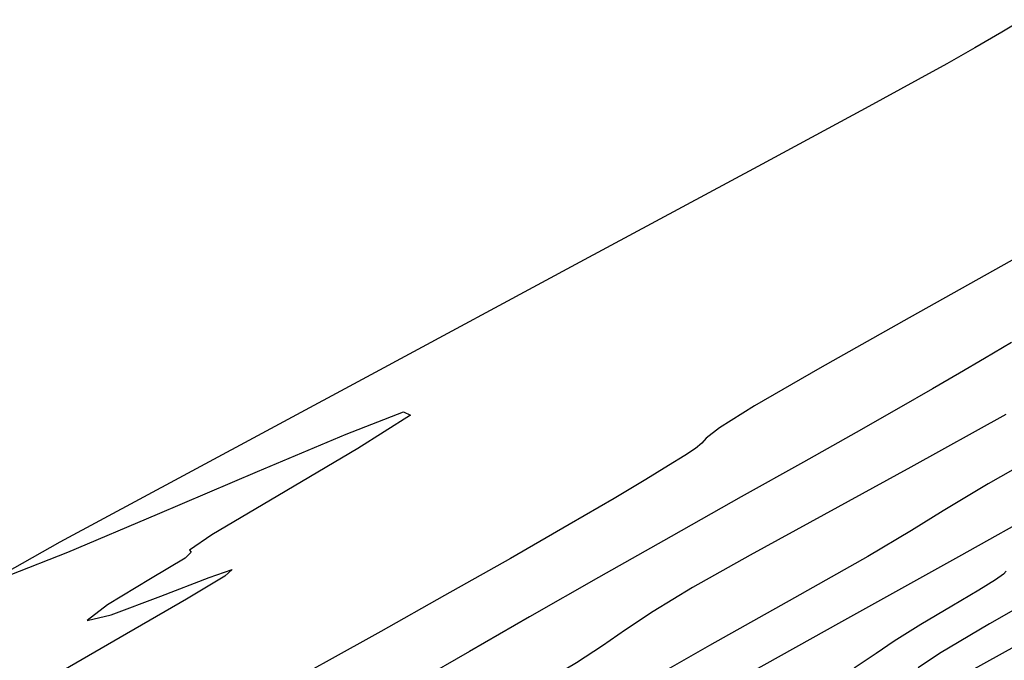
# Model space of a CAD drawing. Extents: x 3249832 to 3255657, y 13789405 to 13793316.
# Tile 112 of 256: x 3255306 to 3255328, y 13790180 to 13790194. Entities that reach past the tile are written whole.
import ezdxf

# ---------------------------------------------------------------- set-up
doc = ezdxf.new("R2010")
doc.units = 0
doc.header["$LTSCALE"] = 100
doc.header["$MEASUREMENT"] = 0
for name, color, linetype in [('GRATIO_CON', 10, 'CONTINUOUS'), ('GRATIO_ICON', 7, 'CONTINUOUS'), ('TARGETS_EAST', 7, 'CONTINUOUS')]:
    doc.layers.add(name, color=color, linetype=linetype)

# ---------------------------------------------------------------- blocks, each defined once
blk = doc.blocks.new('Gratio_032316_contours')
at = {"layer": 'GRATIO_CON', "color": 1, "linetype": 'Continuous', "flags": 128}
for points in [[(3255328.488, 13790194.301), (3255328.018, 13790194.017), (3255327.393, 13790193.656), (3255326.752, 13790193.293), (3255326.098, 13790192.928), (3255324.883, 13790192.266), (3255322.422, 13790190.937), (3255318.346, 13790188.741), (3255313.551, 13790186.16), (3255309.249, 13790183.846), (3255306.426, 13790182.324), (3255305.157, 13790181.605)], [(3255305.288, 13790181.576), (3255306.607, 13790182.1), (3255308.666, 13790182.967), (3255310.958, 13790183.945), (3255312.986, 13790184.804), (3255314.299, 13790185.312), (3255314.458, 13790185.237), (3255313.257, 13790184.47), (3255311.42, 13790183.389), (3255309.907, 13790182.496), (3255309.394, 13790182.144), (3255309.435, 13790182.095), (3255309.3, 13790181.962), (3255308.504, 13790181.482), (3255307.517, 13790180.886), (3255307.052, 13790180.531), (3255307.599, 13790180.661), (3255308.743, 13790181.089), (3255309.846, 13790181.519), (3255310.375, 13790181.697), (3255310.208, 13790181.543), (3255309.329, 13790181.019), (3255307.809, 13790180.141), (3255306.064, 13790179.136)], [(3255328.25, 13790188.79), (3255325.887, 13790187.464), (3255323.84, 13790186.311), (3255322.343, 13790185.447), (3255321.544, 13790184.947), (3255321.238, 13790184.711), (3255321.136, 13790184.594), (3255320.993, 13790184.474), (3255320.746, 13790184.309), (3255320.377, 13790184.08), (3255319.859, 13790183.764), (3255319.126, 13790183.326), (3255318.1, 13790182.727), (3255316.751, 13790181.955), (3255315.242, 13790181.101), (3255313.781, 13790180.282), (3255312.527, 13790179.583), (3255311.422, 13790178.968), (3255310.359, 13790178.367), (3255309.255, 13790177.729), (3255308.134, 13790177.071), (3255307.044, 13790176.428), (3255306.026, 13790175.828), (3255305.078, 13790175.273)], [(3255328.233, 13790186.899), (3255327.619, 13790186.537), (3255327.045, 13790186.199), (3255326.422, 13790185.837), (3255325.657, 13790185.399), (3255324.674, 13790184.843), (3255323.465, 13790184.163), (3255322.041, 13790183.362), (3255320.436, 13790182.457), (3255318.77, 13790181.515), (3255317.191, 13790180.615), (3255315.814, 13790179.823), (3255314.647, 13790179.144), (3255313.67, 13790178.567), (3255312.837, 13790178.068), (3255311.998, 13790177.568), (3255310.98, 13790176.973), (3255309.667, 13790176.221), (3255308.17, 13790175.377), (3255306.658, 13790174.538), (3255305.275, 13790173.78)], [(3255328.109, 13790185.252), (3255325.931, 13790184.043), (3255323.937, 13790182.953), (3255322.243, 13790182.028), (3255320.926, 13790181.288), (3255320.02, 13790180.736), (3255319.391, 13790180.314), (3255318.861, 13790179.947), (3255318.263, 13790179.56), (3255317.459, 13790179.077), (3255316.318, 13790178.422), (3255314.794, 13790177.566), (3255313.182, 13790176.656), (3255311.859, 13790175.883), (3255311.067, 13790175.374), (3255310.504, 13790174.979), (3255309.733, 13790174.484), (3255308.468, 13790173.748), (3255307.022, 13790172.922), (3255305.857, 13790172.232), (3255305.307, 13790171.84)], [(3255329.017, 13790183.107), (3255327.024, 13790181.993), (3255324.338, 13790180.501), (3255321.502, 13790178.92)], [(3255328.114, 13790181.664), (3255328.049, 13790181.589), (3255327.866, 13790181.461), (3255327.484, 13790181.227), (3255326.865, 13790180.862), (3255326.155, 13790180.439), (3255325.544, 13790180.059), (3255325.131, 13790179.772), (3255324.633, 13790179.436)], [(3255329.674, 13790181.559), (3255327.731, 13790180.455), (3255326.589, 13790179.777), (3255326.093, 13790179.445)], [(3255329.102, 13790180.371), (3255327.234, 13790179.34)]]:
    blk.add_lwpolyline(points, dxfattribs=at)
at = {"layer": 'GRATIO_ICON', "color": 7, "linetype": 'Continuous', "flags": 128}
blk.add_lwpolyline([(3255329.45, 13790184.656), (3255327.702, 13790183.663), (3255326.67, 13790183.046), (3255325.946, 13790182.594), (3255324.941, 13790181.996), (3255323.262, 13790181.048), (3255321.315, 13790179.959), (3255319.707, 13790179.04)], dxfattribs=at)

msp = doc.modelspace()

# ---------------------------------------------------------------- block references
at = {"layer": 'TARGETS_EAST'}
msp.add_blockref('Gratio_032316_contours', (0, 0), dxfattribs=at)

doc.saveas('drawing.dxf')
